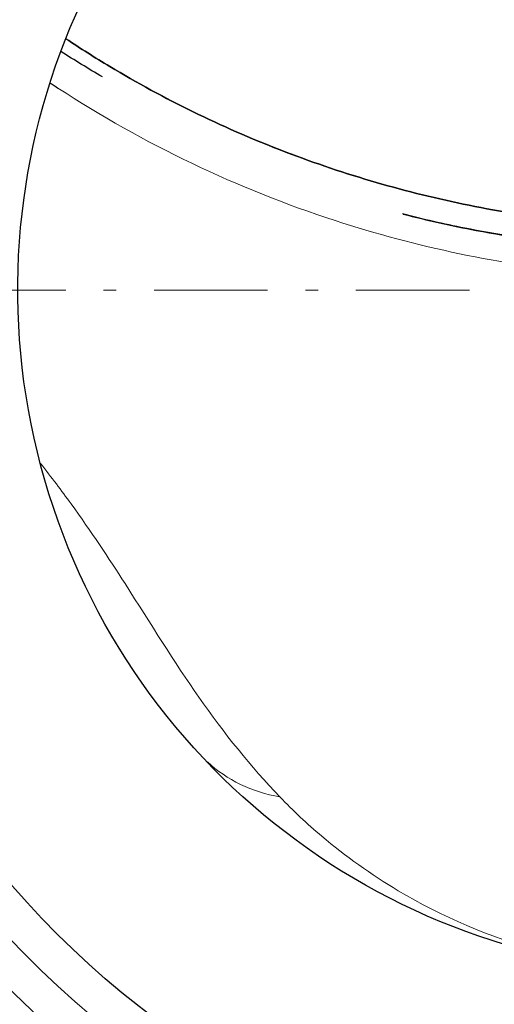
# Model space of a CAD drawing. Header units: millimetres. Extents: x 18 to 610, y -123 to 280.
# Tile 5 of 81: x 122 to 141, y 105 to 144. Entities that reach past the tile are written whole.
import ezdxf

# ---------------------------------------------------------------- set-up
doc = ezdxf.new("R2010")
doc.units = ezdxf.units.MM
doc.linetypes.add('CENTER', pattern=[8, 4.5, -1.5, 0.5, -1.5])
doc.linetypes.add('SOLID', pattern=[0])

# ---------------------------------------------------------------- blocks, each defined once
blk = doc.blocks.new('BlockOfCenters_4', base_point=(149.453, 132.972))
at = {"color": 6, "linetype": 'CENTER', "lineweight": 9}
blk.add_lwpolyline([(196.253, 132.972), (102.653, 132.972)], dxfattribs=at)
blk = doc.blocks.new('BlockOfViews_6')
at = {"linetype": 'SOLID', "lineweight": 30, "extrusion": (0, 0, -1)}
blk.add_circle((-149.453, 132.972, -114.25), 39, dxfattribs=at)
at = {"linetype": 'SOLID', "lineweight": 30}
blk.add_circle((149.453, 132.972, 111.75), 36.115, dxfattribs=at)
at = {"linetype": 'SOLID', "lineweight": 9, "extrusion": (0, 0, -1)}
blk.add_arc((-149.453, 132.972, -111.75), 37.59, 265, 175, dxfattribs=at)
at = {"linetype": 'SOLID', "lineweight": 30, "extrusion": (0, 0, -1)}
blk.add_arc((-149.453, 132.972, -69.235), 27.1, 119.8699, 60.1301, dxfattribs=at)
at = {"color": 196, "linetype": 'SOLID', "lineweight": 9, "extrusion": (-0.401735, 0.432987, -0.806927)}
blk.add_arc((-180.901, 21.11, -35.907), 8, 328.5195, 356.4818, dxfattribs=at)
at = {"linetype": 'SOLID', "lineweight": 30, "extrusion": (-3.2446e-09, -2.30178e-09, 1)}
blk.add_arc((131.114, 110.372, 49.017), 48.059, 180.0839, 267.541, dxfattribs=at)
at = {"linetype": 'SOLID', "lineweight": 30, "extrusion": (-5.08142e-10, -1.98929e-09, -1)}
blk.add_arc((-131.049, 110.307, -48.1), 41.996, 272.726, 359.9939, dxfattribs=at)
at = {"linetype": 'SOLID', "lineweight": 30}
for points, knots in [([(144.703, 135.654, 5.406), (144.387, 135.686, 5.393), (144.072, 135.722, 5.379), (142.499, 135.916, 5.304), (141.247, 136.123, 5.224), (138.769, 136.638, 5.029), (137.542, 136.946, 4.912), (135.121, 137.663, 4.644), (133.926, 138.071, 4.494), (131.58, 138.984, 4.163), (130.429, 139.488, 3.983), (128.175, 140.592, 3.598), (127.074, 141.19, 3.393), (125.412, 142.187, 3.06), (124.832, 142.553, 2.94), (124.262, 142.933, 2.817)], [0.9356967, 0.9356967, 0.9356967, 0.9356967, 0.9574607, 0.9574607, 1.0445026, 1.0445026, 1.1315444, 1.1315444, 1.2185863, 1.2185863, 1.3056282, 1.3056282, 1.3926701, 1.3926701, 1.4404195, 1.4404195, 1.4404195, 1.4404195]), ([(124.262, 142.933, 2.817), (124.832, 142.553, 2.94), (125.412, 142.187, 3.06), (127.073, 141.191, 3.393), (128.174, 140.592, 3.598), (130.428, 139.489, 3.983), (131.58, 138.984, 4.163), (133.925, 138.071, 4.494), (135.12, 137.663, 4.644), (137.541, 136.946, 4.912), (138.769, 136.638, 5.028), (141.247, 136.123, 5.225), (142.499, 135.916, 5.304), (144.072, 135.722, 5.379), (144.387, 135.686, 5.393), (144.703, 135.654, 5.406)], [6.565178, 6.565178, 6.565178, 6.565178, 8.032562, 8.032562, 10.710083, 10.710083, 13.387603, 13.387603, 16.065124, 16.065124, 18.742645, 18.742645, 21.420166, 21.420166, 22.090162, 22.090162, 22.090162, 22.090162]), ([(144.703, 134.731, 5.406), (144.4, 134.761, 5.394), (144.096, 134.794, 5.38), (142.542, 134.979, 5.307), (141.298, 135.177, 5.228), (139.239, 135.59, 5.066), (138.417, 135.778, 4.993), (137.602, 135.987, 4.911)], [27.796933, 27.796933, 27.796933, 27.796933, 28.422542, 28.422542, 31.006409, 31.006409, 32.738984, 32.738984, 32.738984, 32.738984]), ([(137.63, 135.98, 4.914), (138.586, 135.735, 5.009), (140.923, 135.214, 5.213), (143.3, 134.87, 5.35), (144.703, 134.731, 5.406)], [24.169873, 24.169873, 24.169873, 24.169873, 27.165782, 31.435277, 31.435277, 31.435277, 31.435277])]:
    blk.add_open_spline(points, degree=3, knots=knots, dxfattribs=at)
for points in [[(125.705, 141.421, 3.118), (125.148, 141.748, 3.128), (124.603, 142.083, 3.138), (124.061, 142.431, 3.149)], [(123.638, 141.179, 6.08), (123.74, 141.112, 6.08), (123.841, 141.045, 6.081), (123.943, 140.979, 6.081)], [(123.242, 126.105, 22.404), (123.248, 126.097, 22.41), (123.255, 126.089, 22.415), (123.261, 126.081, 22.421)], [(129.511, 114.623, 41.364), (129.505, 114.629, 41.358), (129.499, 114.635, 41.352), (129.493, 114.642, 41.346)]]:
    blk.add_open_spline(points, degree=3, dxfattribs=at)
at = {"color": 196, "linetype": 'SOLID', "lineweight": 9}
for points, knots in [([(123.943, 140.979, 6.081), (127.344, 138.764, 6.091), (131.041, 136.993, 6.095), (138.175, 134.668, 6.099), (141.509, 133.973, 6.099), (144.896, 133.642, 6.099)], [-74.724149, -74.724149, -74.724149, -74.724149, -61.910078, -61.910078, -51.220432, -51.220432, -51.220432, -51.220432]), ([(123.261, 126.081, 22.421), (123.686, 125.544, 22.792), (124.085, 125.015, 23.2), (125.259, 123.394, 24.562), (125.954, 122.34, 25.612), (127.636, 119.714, 28.534), (128.557, 118.214, 30.514), (130.53, 115.392, 34.631), (131.597, 114.067, 36.783), (132.743, 112.87, 38.976)], [-21.063465, -21.063465, -21.063465, -21.063465, -18.955382, -18.955382, -14.495292, -14.495292, -7.359148, -7.359148, 0, 0, 0, 0]), ([(132.743, 112.87, 38.976), (133.263, 112.327, 39.97), (133.816, 111.806, 40.965), (135.337, 110.519, 43.554), (136.353, 109.794, 45.148), (139.165, 108.123, 49.288), (141.059, 107.307, 51.824), (144.609, 106.315, 56.345), (146.219, 106.037, 58.322), (147.84, 105.927, 60.293)], [-25.933077, -25.933077, -25.933077, -25.933077, -22.598524, -22.598524, -17.26324, -17.26324, -8.726784, -8.726784, -2.114462, -2.114462, -2.114462, -2.114462])]:
    blk.add_open_spline(points, degree=3, knots=knots, dxfattribs=at)
blk.add_blockref('BlockOfCenters_4', (149.453, 132.972))

msp = doc.modelspace()

# ---------------------------------------------------------------- block references
msp.add_blockref('BlockOfViews_6', (0, 0))

doc.saveas('drawing.dxf')
